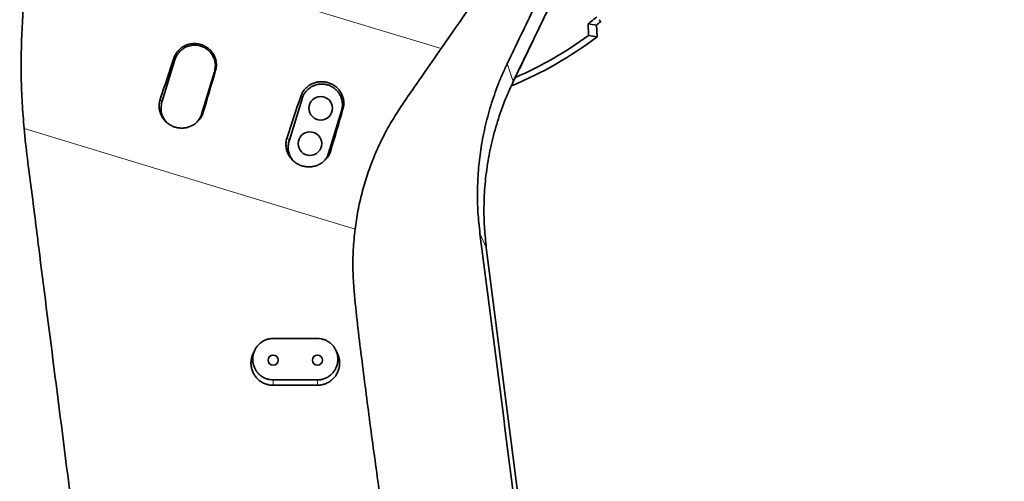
# Model space of a CAD drawing. Header units: millimetres. Extents: x 0 to 11920, y 0 to 8400.
# Tile 23 of 64: x 2315 to 2982, y 6226 to 6538. Entities that reach past the tile are written whole.
import ezdxf

# ---------------------------------------------------------------- set-up
doc = ezdxf.new("R2010")
doc.units = ezdxf.units.MM
doc.header["$LTSCALE"] = 20
doc.styles.add('SLDTEXTSTYLE0', font='TXT', dxfattribs={"width": 0.605})
doc.dimstyles.new('SLDDIMSTYLE0', dxfattribs={"dimtxt": 70, "dimasz": 70, "dimexe": 0, "dimexo": 0.0625, "dimgap": 17.5, "dimtad": 1, "dimdec": 1, "dimrnd": 1e-09, "dimzin": 12, "dimdsep": 46, "dimtxsty": 'SLDTEXTSTYLE0', "dimsah": 1, "dimcen": 0.09, "dimadec": 0, "dimazin": 3, "dimtfac": 1, "dimtofl": 0, "dimtmove": 0, "dimatfit": 3, "dimfxl": 1, "dimfrac": 2, "dimtolj": 1, "dimtzin": 12, "dimarcsym": 0})

# ---------------------------------------------------------------- blocks, each defined once
blk = doc.blocks.new('_D_4')
at = {"color": 7, "linetype": 'Continuous', "lineweight": 0}
for p, q in [((2793.1, 6732.88), (3368.2, 6732.88)), ((3338.2, 5587.88), (3338.2, 6732.88)), ((2553.54, 5587.88), (3368.2, 5587.88))]:
    blk.add_line(p, q, dxfattribs=at)
at = {"color": 7, "linetype": 'Continuous', "lineweight": 18}
for points in [[(3338.2, 6732.88), (3328.2, 6662.88), (3348.2, 6662.88)], [(3338.2, 5587.88), (3348.2, 5657.88), (3328.2, 5657.88)]]:
    blk.add_solid(points, dxfattribs=at)
at = {"color": 7, "linetype": 'Continuous', "lineweight": 18, "insert": (3247.97, 6053.44), "char_height": 70, "attachment_point": 1, "rotation": 90, "style": 'SLDTEXTSTYLE0'}
blk.add_mtext('1145', dxfattribs=at)
blk = doc.blocks.new('_D_11')
at = {"color": 7, "linetype": 'Continuous', "lineweight": 0}
for p, q in [((3258.88, 7562.88), (3957.47, 7562.88)), ((3927.47, 7562.88), (3927.47, 5191.88)), ((2805.72, 5191.88), (3957.47, 5191.88))]:
    blk.add_line(p, q, dxfattribs=at)
at = {"color": 7, "linetype": 'Continuous', "lineweight": 18}
for points in [[(3927.47, 7562.88), (3917.47, 7492.88), (3937.47, 7492.88)], [(3927.47, 5191.88), (3937.47, 5261.88), (3917.47, 5261.88)]]:
    blk.add_solid(points, dxfattribs=at)
at = {"color": 7, "linetype": 'Continuous', "lineweight": 18, "insert": (3837.23, 6270.44), "char_height": 70, "attachment_point": 1, "rotation": 90, "style": 'SLDTEXTSTYLE0'}
blk.add_mtext('2371', dxfattribs=at)

msp = doc.modelspace()

# ---------------------------------------------------------------- linework, layer by layer
at = {"color": 7, "linetype": 'Continuous', "lineweight": 35}
for p, q in [((2722.92, 6649.23), (2649.13, 6496.29)), ((2699.73, 6535.38), (2705.43, 6534.48)), ((2700.03, 6527.49), (2699.73, 6535.38)), ((2705.43, 6534.48), (2705.81, 6526.57)), ((2707.21, 6538.18), (2708.33, 6536.8)), ((2705.81, 6526.57), (2700.03, 6527.49)), ((2420.03, 6511.06), (2411.26, 6482.37)), ((2438.03, 6474.18), (2446.81, 6502.87)), ((2506.1, 6484.74), (2497.33, 6456.05)), ((2524.1, 6447.87), (2532.87, 6476.56)), ((2630.87, 6384.06), (2729.58, 5610.87)), ((2486.54, 6322.51), (2516.54, 6322.51)), ((2474.09, 6314.61), (2473.02, 6312.36)), ((2530.07, 6312.36), (2529, 6314.61)), ((2516.54, 6294.49), (2486.54, 6294.49)), ((2486.54, 6290.88), (2516.54, 6290.88))]:
    msp.add_line(p, q, dxfattribs=at)
at = {"color": 8, "linetype": 'Continuous', "lineweight": 18}
for p, q in [((2325.16, 6602.39), (2600.24, 6518.69)), ((2419.36, 6512.24), (2420.03, 6511.06)), ((2645.08, 6508.62), (2649.13, 6496.29)), ((2447.54, 6503.72), (2446.81, 6502.87)), ((2505.21, 6486.31), (2506.1, 6484.74)), ((2410.1, 6484.42), (2411.26, 6482.37)), ((2439.26, 6475.6), (2438.03, 6474.18)), ((2533.83, 6477.65), (2532.87, 6476.56)), ((2542.01, 6396.41), (2317.93, 6464.59)), ((2495.96, 6458.48), (2497.33, 6456.05)), ((2525.54, 6449.53), (2524.1, 6447.87)), ((2626.56, 6393.58), (2630.87, 6384.06)), ((2486.54, 6294.49), (2486.54, 6290.88)), ((2516.54, 6294.49), (2516.54, 6290.88))]:
    msp.add_line(p, q, dxfattribs=at)
at = {"color": 7, "linetype": 'Continuous', "lineweight": 35}
for centre, radius in [((2518.75, 6478.26), 8), ((2511.44, 6454.35), 8), ((2486.54, 6307.88), 3.4), ((2516.54, 6307.88), 3.4)]:
    msp.add_circle(centre, radius, dxfattribs=at)
for radius, start, end in [(248.12, 307.25007, 309), (252.31, 308.15735, 309), (258.81, 292.33574, 307.14115), (254.62, 293.37659, 306.22818)]:
    msp.add_arc((2549.54, 6732.88), radius, start, end, dxfattribs=at)
for centre, ratio, start_param, end_param in [((2450.41, 6365.81), 0.12384, 1.350762, 1.400573), ((2379.93, 6387.25), 0.052275, 4.882934, 4.932749), ((2536.21, 6339.7), 0.12384, 1.350458, 1.40027), ((2466.16, 6361.01), 0.052275, 4.883235, 4.933052)]:
    msp.add_ellipse(centre, major_axis=(175.43, 573.78), ratio=ratio, start_param=start_param, end_param=end_param, dxfattribs=at)
for points, knots in [([(2665.36, 6876.79), (2667.96, 6874.53), (2674.19, 6869.11), (2683.02, 6859.62), (2691.92, 6848.55), (2699.82, 6836.82), (2706.75, 6824.45), (2712.62, 6811.52), (2717.36, 6798.19), (2720.96, 6784.52), (2723.39, 6770.5), (2724.6, 6756.3), (2724.58, 6742.05), (2723.33, 6727.82), (2720.81, 6713.59), (2717.49, 6701.31), (2713.78, 6690.67), (2710.03, 6681.62), (2705.05, 6671.45), (2698.63, 6660.77), (2690.72, 6648.86), (2658.05, 6601.42), (2627.65, 6557.91), (2600.24, 6518.69)], [0, 0, 0, 0, 0.0243853, 0.0584326, 0.0920936, 0.125755, 0.1598046, 0.194173, 0.2283606, 0.2625485, 0.2972065, 0.3323476, 0.3669973, 0.4018823, 0.4375052, 0.4733815, 0.4954622, 0.5204608, 0.5454552, 0.5785957, 0.6117587, 0.6500962, 1, 1, 1, 1]), ([(2719.33, 6660.17), (2716.23, 6653.89), (2710.04, 6641.33), (2697.67, 6616.09), (2685.29, 6590.97), (2672.9, 6565.81), (2663.61, 6546.91), (2654.34, 6527.81), (2648.16, 6515.02), (2645.08, 6508.62)], [0, 0, 0, 0, 0.124906, 0.24983, 0.499633, 0.624621, 0.749603, 0.874783, 1, 1, 1, 1]), ([(2722.33, 6648.01), (2720.28, 6643.75), (2716.16, 6635.22), (2710.02, 6622.47), (2699.75, 6601.21), (2685.38, 6571.41), (2671, 6541.61), (2660.75, 6520.35), (2654.81, 6508.04), (2650.9, 6499.95), (2649.05, 6496.12)], [0, 0, 0, 0, 0.084024, 0.16809, 0.252153, 0.504279, 0.756406, 0.840471, 0.924536, 1, 1, 1, 1]), ([(2317.93, 6464.59), (2317.48, 6470.34), (2316.57, 6481.84), (2315.88, 6499.12), (2315.91, 6516.42), (2316.59, 6533.76), (2317.7, 6551.07), (2319.46, 6568.35), (2321.97, 6585.5), (2324.1, 6596.75), (2325.16, 6602.39)], [0, 0, 0, 0, 0.122643, 0.245275, 0.369261, 0.493262, 0.619219, 0.74516, 0.872313, 1, 1, 1, 1]), ([(2419.36, 6512.24), (2419.66, 6513), (2420.25, 6514.5), (2421.62, 6516.54), (2423.29, 6518.32), (2425.25, 6519.8), (2427.45, 6520.94), (2429.82, 6521.71), (2432.3, 6522.07), (2434.81, 6522.03), (2437.28, 6521.57), (2439.63, 6520.72), (2441.8, 6519.5), (2443.72, 6517.95), (2445.35, 6516.11), (2446.64, 6514.04), (2447.55, 6511.78), (2448.07, 6509.42), (2448.16, 6507.01), (2447.92, 6505.1), (2447.63, 6504.02), (2447.54, 6503.72)], [0, 0, 0, 0, 0.0544186, 0.1088393, 0.163246, 0.217654, 0.2723529, 0.3270511, 0.3818559, 0.4366592, 0.4913158, 0.5459713, 0.6003309, 0.6546901, 0.7088019, 0.7629132, 0.8169363, 0.8709595, 0.9250241, 0.9790896, 1, 1, 1, 1]), ([(2446.81, 6502.87), (2447.07, 6504.06), (2447.61, 6506.46), (2447.2, 6510.15), (2445.92, 6513.61), (2443.77, 6516.62), (2440.92, 6518.97), (2437.56, 6520.5), (2433.91, 6521.11), (2430.23, 6520.76), (2426.77, 6519.47), (2423.77, 6517.32), (2421.37, 6514.48), (2420.47, 6512.2), (2420.03, 6511.06)], [0, 0, 0, 0, 0.083333, 0.166667, 0.25, 0.333333, 0.416667, 0.5, 0.583333, 0.666667, 0.75, 0.833333, 0.916667, 1, 1, 1, 1]), ([(2600.24, 6518.69), (2596.19, 6512.81), (2589.08, 6502.5), (2578.73, 6487.66), (2570.5, 6475.59), (2563.9, 6464.55), (2558.81, 6454.65), (2554.18, 6444.1), (2550.05, 6432.91), (2546.58, 6421.05), (2543.78, 6408.88), (2542.6, 6400.58), (2542.01, 6396.41)], [0, 0, 0, 0, 0.159609, 0.27963, 0.399626, 0.480354, 0.561076, 0.642473, 0.730834, 0.819594, 0.909584, 1, 1, 1, 1]), ([(2645.08, 6508.62), (2644, 6506.31), (2641.83, 6501.68), (2637.95, 6492.17), (2633.72, 6480.07), (2629.76, 6465.18), (2627.01, 6450.52), (2625.37, 6436.12), (2624.75, 6422.03), (2625.02, 6407.8), (2626.05, 6398.33), (2626.56, 6393.58)], [0, 0, 0, 0, 0.064859, 0.1298409, 0.2603921, 0.3901428, 0.5206159, 0.639059, 0.7580498, 0.8787357, 1, 1, 1, 1]), ([(2505.21, 6486.31), (2505.52, 6487.07), (2506.12, 6488.6), (2507.51, 6490.67), (2509.21, 6492.48), (2511.2, 6493.98), (2513.44, 6495.14), (2515.85, 6495.92), (2518.36, 6496.28), (2520.91, 6496.24), (2523.41, 6495.77), (2525.8, 6494.91), (2528, 6493.67), (2529.95, 6492.09), (2531.6, 6490.22), (2532.91, 6488.12), (2533.83, 6485.83), (2534.36, 6483.43), (2534.45, 6480.98), (2534.2, 6479.04), (2533.91, 6477.96), (2533.83, 6477.65)], [0, 0, 0, 0, 0.0544648, 0.1089317, 0.1633847, 0.217839, 0.2725416, 0.3272437, 0.3820447, 0.4368441, 0.4914899, 0.5461347, 0.6004829, 0.6548307, 0.7089365, 0.763042, 0.8170683, 0.8710946, 0.9251695, 0.9792451, 1, 1, 1, 1]), ([(2532.87, 6476.56), (2533.06, 6477.31), (2533.45, 6478.84), (2533.54, 6481.2), (2533.25, 6483.56), (2532.57, 6485.82), (2531.51, 6487.95), (2530.12, 6489.86), (2528.41, 6491.52), (2526.47, 6492.86), (2524.31, 6493.86), (2522.03, 6494.48), (2519.66, 6494.71), (2517.31, 6494.55), (2515, 6493.98), (2512.83, 6493.04), (2510.84, 6491.74), (2509.1, 6490.14), (2507.66, 6488.26), (2506.67, 6486.43), (2506.25, 6485.21), (2506.1, 6484.74)], [0, 0, 0, 0, 0.052929, 0.107392, 0.160321, 0.214786, 0.267699, 0.322145, 0.375065, 0.429518, 0.482461, 0.536941, 0.589862, 0.644317, 0.69723, 0.751676, 0.804607, 0.859074, 0.912011, 0.966484, 1, 1, 1, 1]), ([(2649.13, 6496.29), (2647.54, 6492.85), (2643.76, 6484.66), (2638.87, 6471.24), (2634.58, 6456.12), (2631.52, 6440.7), (2629.67, 6425.09), (2629.11, 6410.39), (2629.5, 6396.68), (2630.41, 6388.27), (2630.87, 6384.06)], [0, 0, 0, 0, 0.098486, 0.234649, 0.370858, 0.507103, 0.643372, 0.779654, 0.88983, 1, 1, 1, 1]), ([(2439.26, 6475.6), (2438.99, 6474.82), (2438.44, 6473.23), (2437.11, 6471.08), (2435.45, 6469.15), (2433.5, 6467.54), (2431.27, 6466.25), (2428.88, 6465.36), (2426.33, 6464.86), (2423.75, 6464.8), (2421.17, 6465.17), (2418.71, 6465.95), (2416.39, 6467.14), (2414.33, 6468.69), (2412.55, 6470.57), (2411.14, 6472.69), (2410.1, 6475.03), (2409.49, 6477.48), (2409.3, 6480), (2409.51, 6482.34), (2409.92, 6483.78), (2410.1, 6484.42)], [0, 0, 0, 0, 0.052173, 0.105864, 0.158036, 0.211707, 0.264113, 0.318019, 0.370773, 0.425044, 0.478028, 0.532551, 0.585484, 0.639966, 0.692635, 0.746852, 0.799156, 0.852997, 0.904954, 0.958424, 1, 1, 1, 1]), ([(2411.26, 6482.37), (2410.99, 6481.17), (2410.45, 6478.78), (2410.87, 6475.09), (2412.11, 6471.6), (2413.64, 6469.69), (2414.4, 6468.73)], [0, 0, 0, 0, 0.250086, 0.500171, 0.750257, 1, 1, 1, 1]), ([(2434.64, 6468.57), (2435.31, 6469.3), (2436.82, 6470.93), (2437.6, 6473.02), (2438.03, 6474.18)], [0, 0, 0, 0, 0.447403, 1, 1, 1, 1]), ([(2317.93, 6464.59), (2318.63, 6457.85), (2320.02, 6444.37), (2323.7, 6417.51), (2329.53, 6370.42), (2342.36, 6270.11), (2359.01, 6139.28), (2374.72, 6015.65), (2385.39, 5932.32), (2390.38, 5892.93), (2392.87, 5873.24)], [0, 0, 0, 0, 0.034103, 0.068214, 0.136443, 0.272899, 0.577187, 0.800173, 0.900087, 1, 1, 1, 1]), ([(2525.54, 6449.53), (2525.27, 6448.74), (2524.7, 6447.13), (2523.36, 6444.95), (2521.68, 6442.99), (2519.69, 6441.35), (2517.44, 6440.05), (2515.01, 6439.14), (2512.43, 6438.64), (2509.81, 6438.57), (2507.19, 6438.95), (2504.69, 6439.74), (2502.34, 6440.95), (2500.25, 6442.52), (2498.45, 6444.43), (2497.01, 6446.58), (2495.96, 6448.96), (2495.33, 6451.44), (2495.14, 6454), (2495.35, 6456.37), (2495.77, 6457.84), (2495.96, 6458.48)], [0, 0, 0, 0, 0.052171, 0.105859, 0.158029, 0.211698, 0.264102, 0.318006, 0.370754, 0.425019, 0.477995, 0.53251, 0.585437, 0.639912, 0.692578, 0.746792, 0.799096, 0.852938, 0.904899, 0.958373, 1, 1, 1, 1]), ([(2497.33, 6456.05), (2497.13, 6455.3), (2496.75, 6453.77), (2496.66, 6451.41), (2496.95, 6449.05), (2497.63, 6446.78), (2498.71, 6444.67), (2499.69, 6443.2), (2500.39, 6442.53), (2500.52, 6442.41)], [0, 0, 0, 0, 0.158451, 0.321497, 0.479949, 0.642997, 0.8014, 0.964394, 1, 1, 1, 1]), ([(2521.16, 6442.65), (2521.62, 6443.21), (2522.58, 6444.39), (2523.53, 6446.18), (2523.94, 6447.4), (2524.1, 6447.87)], [0, 0, 0, 0, 0.358896, 0.755803, 1, 1, 1, 1]), ([(2370.48, 5567.28), (2369.94, 5572.21), (2368.86, 5582.05), (2367.16, 5596.94), (2365.43, 5611.85), (2363.67, 5626.79), (2361.92, 5641.73), (2357.23, 5682.34), (2352.45, 5724.08), (2347.55, 5766.98), (2345.45, 5785.37), (2343.33, 5803.77), (2341.19, 5822.19), (2338.5, 5844.73), (2335.24, 5871.34), (2331.42, 5902), (2327.55, 5932.61), (2323.66, 5963.18), (2319.77, 5993.74), (2313.33, 6044.65), (2304.37, 6115.94), (2294.86, 6191.28), (2287.41, 6250.42), (2282.03, 6293.38), (2276.64, 6336.32), (2271.24, 6379.24), (2267.61, 6407.79), (2265.79, 6422.06)], [0, 0, 0, 0, 0.017359, 0.034723, 0.052115, 0.06953, 0.086943, 0.104335, 0.211618, 0.233091, 0.254574, 0.27605, 0.297508, 0.318959, 0.354791, 0.390626, 0.426488, 0.462371, 0.498255, 0.534118, 0.641401, 0.748685, 0.798948, 0.849217, 0.899483, 0.949743, 1, 1, 1, 1]), ([(2597.78, 5912.88), (2596.64, 5924.61), (2594.34, 5948.07), (2589.72, 5983.13), (2582.61, 6032.73), (2573.8, 6097), (2565.52, 6164.57), (2558.23, 6220.66), (2552.03, 6265.26), (2546.34, 6309.93), (2542.05, 6344.33), (2540.4, 6368.59), (2540.63, 6382.54), (2541.55, 6391.79), (2542.01, 6396.41)], [0, 0, 0, 0, 0.0725649, 0.1451471, 0.21773, 0.3811141, 0.5445018, 0.6369294, 0.7293646, 0.8217873, 0.9141979, 0.9427797, 0.971405, 1, 1, 1, 1]), ([(2626.56, 6393.58), (2631.32, 6356.58), (2640.84, 6282.56), (2655.37, 6169.45), (2669.92, 6056.26), (2680.7, 5972.6), (2687.35, 5920.75), (2690.19, 5898.53), (2693.05, 5876.28), (2695.94, 5853.99), (2698.88, 5831.57), (2701.88, 5809.07), (2704.91, 5786.49), (2707.95, 5763.93), (2711, 5741.39), (2713.98, 5719.36), (2716.87, 5697.83), (2719.68, 5676.81), (2722.49, 5655.81), (2725.32, 5634.83), (2727.22, 5620.93), (2728.17, 5613.99)], [0, 0, 0, 0, 0.142457, 0.284915, 0.435653, 0.578314, 0.60687, 0.635446, 0.664008, 0.692539, 0.721057, 0.749952, 0.778853, 0.807771, 0.836697, 0.865612, 0.892494, 0.919393, 0.946284, 0.973147, 1, 1, 1, 1]), ([(2486.54, 6294.49), (2485.78, 6294.53), (2484.24, 6294.6), (2482, 6295.2), (2479.88, 6296.15), (2477.95, 6297.44), (2476.25, 6299.04), (2474.84, 6300.9), (2473.75, 6302.99), (2473.02, 6305.24), (2472.67, 6307.6), (2472.71, 6309.98), (2473.17, 6312.34), (2474, 6314.58), (2475.21, 6316.66), (2476.73, 6318.48), (2478.56, 6320.03), (2480.59, 6321.22), (2482.8, 6322.05), (2484.8, 6322.46), (2486.07, 6322.5), (2486.54, 6322.51)], [0, 0, 0, 0, 0.052125, 0.105768, 0.157891, 0.211511, 0.263906, 0.317786, 0.370801, 0.42532, 0.478926, 0.534071, 0.587944, 0.643384, 0.697126, 0.752452, 0.805713, 0.860555, 0.913173, 0.967347, 1, 1, 1, 1]), ([(2516.54, 6322.51), (2517.3, 6322.47), (2518.85, 6322.4), (2521.08, 6321.8), (2523.21, 6320.85), (2525.14, 6319.57), (2526.84, 6317.96), (2528.24, 6316.1), (2529.34, 6314.01), (2530.07, 6311.77), (2530.42, 6309.41), (2530.37, 6307.03), (2529.92, 6304.66), (2529.09, 6302.43), (2527.88, 6300.34), (2526.35, 6298.52), (2524.53, 6296.98), (2522.5, 6295.78), (2520.29, 6294.95), (2518.29, 6294.55), (2517.02, 6294.51), (2516.54, 6294.49)], [0, 0, 0, 0, 0.052117, 0.105752, 0.157867, 0.211479, 0.263874, 0.317755, 0.37077, 0.42529, 0.478902, 0.534054, 0.587931, 0.643376, 0.697112, 0.752433, 0.805684, 0.860517, 0.913137, 0.967313, 1, 1, 1, 1]), ([(2473.06, 6312.34), (2472.93, 6312.11), (2472.41, 6311.14), (2471.87, 6309.25), (2471.49, 6306.74), (2471.57, 6304.19), (2472.07, 6301.69), (2472.98, 6299.31), (2474.28, 6297.12), (2475.93, 6295.17), (2477.89, 6293.54), (2480.09, 6292.26), (2482.48, 6291.38), (2484.65, 6290.94), (2486.02, 6290.9), (2486.54, 6290.88)], [0, 0, 0, 0, 0.025777, 0.109396, 0.193406, 0.277416, 0.361569, 0.44572, 0.529783, 0.613844, 0.697635, 0.781424, 0.86483, 0.948236, 1, 1, 1, 1]), ([(2516.54, 6290.88), (2517.38, 6290.92), (2519.06, 6291.01), (2521.51, 6291.66), (2523.82, 6292.69), (2525.93, 6294.09), (2527.76, 6295.82), (2529.29, 6297.84), (2530.45, 6300.09), (2531.23, 6302.51), (2531.59, 6305.02), (2531.52, 6307.57), (2531.04, 6310.06), (2530.39, 6311.6), (2530.07, 6312.36)], [0, 0, 0, 0, 0.083061, 0.166123, 0.249177, 0.332233, 0.41546, 0.498689, 0.582306, 0.665925, 0.749936, 0.833948, 0.918101, 1, 1, 1, 1])]:
    msp.add_open_spline(points, degree=3, knots=knots, dxfattribs=at)

# ---------------------------------------------------------------- dimensions: what is measured, and where the dimension line sits
at = {"color": 7, "linetype": 'Continuous', "lineweight": 18}
for base, p1, p2, picture, middle in [((3927.47, 5191.88), (3254.88, 7562.88), (2801.72, 5191.88), '_D_11', (3927.47, 6377.38)), ((3338.2, 6732.88), (2549.54, 5587.88), (2789.1, 6732.88), '_D_4', (3338.2, 6160.38))]:
    dim = msp.add_linear_dim(base=base, p1=p1, p2=p2, angle=90, dimstyle='SLDDIMSTYLE0', dxfattribs=at)
    dim.commit()
    dim.dimension.update_dxf_attribs({"geometry": picture, "text_midpoint": middle, "dimtype": 160})

doc.saveas('drawing.dxf')
